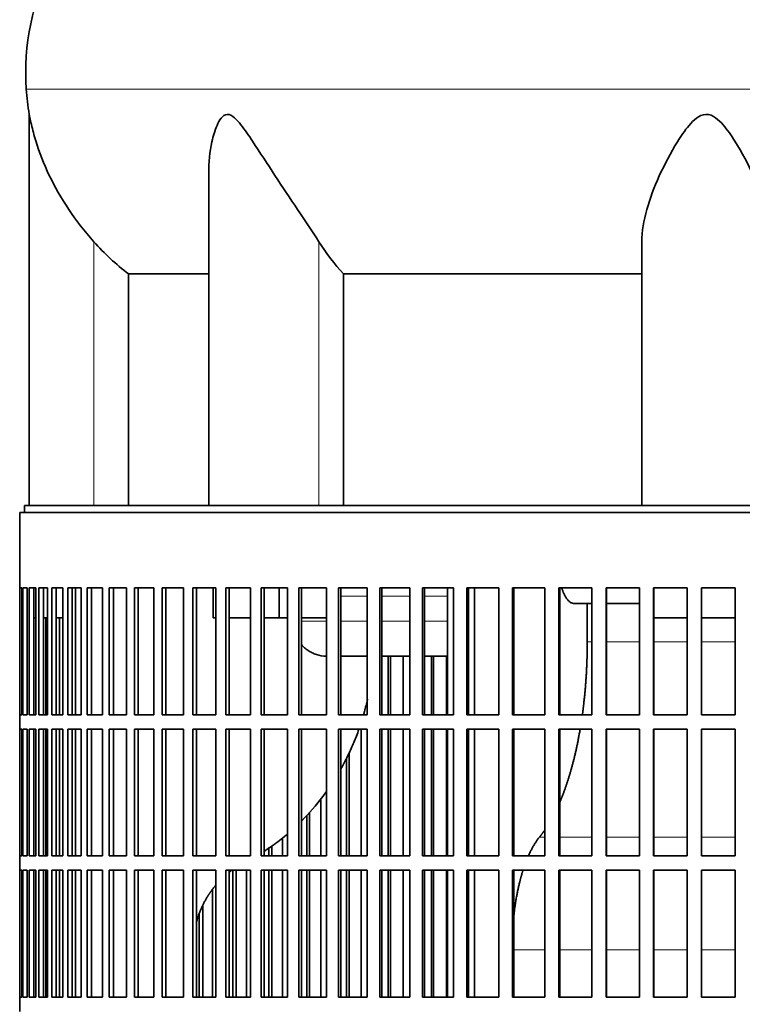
# Model space of a CAD drawing. Header units: millimetres. Extents: x 418 to 1302, y -1347 to 1467.
# Tile 18 of 25: x 925 to 1076, y 124 to 330. Entities that reach past the tile are written whole.
import ezdxf

# ---------------------------------------------------------------- set-up
doc = ezdxf.new("R2010")
doc.units = ezdxf.units.MM
for name, color, linetype in [('VSI344-454_FILTR', 7, 'Continuous'), ('VSI344-454_SUPPO', 7, 'Continuous'), ('VSI344_DIFFUSORE', 7, 'Continuous')]:
    doc.layers.add(name, color=color, linetype=linetype)

# ---------------------------------------------------------------- blocks, each defined once
blk = doc.blocks.new('SE3')
at = {"layer": 'VSI344-454_FILTR', "color": 7, "linetype": 'Continuous', "lineweight": 35}
for p, q in [((925.14, 227.09), (1202.03, 227.09)), ((925.14, 227.09), (925.14, 211.34)), ((925.14, 211.34), (925.14, 211.34)), ((925.14, 184.84), (925.14, 211.34)), ((925.19, 184.84), (925.19, 211.34)), ((925.19, 211.34), (925.56, 211.34)), ((925.56, 184.84), (925.56, 211.34)), ((925.82, 184.84), (925.82, 211.34)), ((925.82, 211.34), (926.68, 211.34)), ((926.68, 184.84), (926.68, 211.34)), ((927.14, 184.84), (927.14, 211.34)), ((927.14, 211.34), (928.49, 211.34)), ((928.12, 184.84), (928.12, 211.34)), ((928.49, 184.84), (928.49, 211.34)), ((929.16, 184.84), (929.16, 211.34)), ((929.16, 211.34), (930.98, 211.34)), ((930.12, 184.84), (930.12, 211.34)), ((930.98, 184.84), (930.98, 211.34)), ((931.85, 184.84), (931.85, 211.34)), ((931.85, 211.34), (934.14, 211.34)), ((932.79, 184.84), (932.79, 211.34)), ((934.14, 184.84), (934.14, 211.34)), ((935.21, 184.84), (935.21, 211.34)), ((935.21, 211.34), (937.96, 211.34)), ((936.13, 184.84), (936.13, 211.34)), ((937.96, 184.84), (937.96, 211.34)), ((939.22, 184.84), (939.22, 211.34)), ((939.22, 211.34), (942.41, 211.34)), ((940.11, 184.84), (940.11, 211.34)), ((942.41, 184.84), (942.41, 211.34)), ((943.86, 184.84), (943.86, 211.34)), ((943.86, 211.34), (947.48, 211.34)), ((944.71, 184.84), (944.71, 211.34)), ((947.48, 184.84), (947.48, 211.34)), ((949.1, 184.84), (949.1, 211.34)), ((949.1, 211.34), (953.14, 211.34)), ((949.92, 184.84), (949.92, 211.34)), ((953.14, 184.84), (953.14, 211.34)), ((954.93, 184.84), (954.93, 211.34)), ((954.93, 211.34), (959.36, 211.34)), ((955.71, 184.84), (955.71, 211.34)), ((959.36, 184.84), (959.36, 211.34)), ((961.32, 184.84), (961.32, 211.34)), ((961.32, 211.34), (966.12, 211.34)), ((962.05, 184.84), (962.05, 211.34)), ((966.12, 184.84), (966.12, 211.34)), ((968.23, 211.34), (973.37, 211.34)), ((968.23, 184.84), (968.23, 211.34)), ((968.91, 184.84), (968.91, 211.34)), ((973.37, 184.84), (973.37, 211.34)), ((975.62, 211.34), (981.09, 211.34)), ((975.62, 184.84), (975.62, 211.34)), ((976.25, 184.84), (976.25, 211.34)), ((981.09, 184.84), (981.09, 211.34)), ((983.47, 211.34), (989.23, 211.34)), ((983.47, 184.84), (983.47, 211.34)), ((984.04, 184.84), (984.04, 211.34)), ((989.23, 184.84), (989.23, 211.34)), ((991.73, 211.34), (997.76, 211.34)), ((991.73, 184.84), (991.73, 211.34)), ((992.25, 184.84), (992.25, 211.34)), ((997.76, 184.84), (997.76, 211.34)), ((1000.37, 211.34), (1006.64, 211.34)), ((1000.37, 184.84), (1000.37, 211.34)), ((1000.83, 184.84), (1000.83, 211.34)), ((1006.64, 184.84), (1006.64, 211.34)), ((1009.34, 211.34), (1015.82, 211.34)), ((1009.34, 184.84), (1009.34, 211.34)), ((1009.74, 184.84), (1009.74, 211.34)), ((1015.82, 184.84), (1015.82, 211.34)), ((1018.6, 211.34), (1025.26, 211.34)), ((1018.6, 184.84), (1018.6, 211.34)), ((1018.93, 184.84), (1018.93, 211.34)), ((1025.26, 184.84), (1025.26, 211.34)), ((1028.11, 211.34), (1034.9, 211.34)), ((1028.11, 184.84), (1028.11, 211.34)), ((1028.37, 184.84), (1028.37, 211.34)), ((1034.9, 184.84), (1034.9, 211.34)), ((1037.81, 211.34), (1044.72, 211.34)), ((1037.81, 184.84), (1037.81, 211.34)), ((1038, 184.84), (1038, 211.34)), ((1044.72, 184.84), (1044.72, 211.34)), ((1047.66, 211.34), (1054.64, 211.34)), ((1047.66, 184.84), (1047.66, 211.34)), ((1047.78, 184.84), (1047.78, 211.34)), ((1054.64, 184.84), (1054.64, 211.34)), ((1057.61, 211.34), (1064.64, 211.34)), ((1057.61, 184.84), (1057.61, 211.34)), ((1057.67, 184.84), (1057.67, 211.34)), ((1064.64, 184.84), (1064.64, 211.34)), ((1067.62, 211.34), (1074.66, 211.34)), ((1067.62, 184.84), (1067.62, 211.34)), ((1074.64, 184.84), (1074.64, 211.34)), ((1074.66, 184.84), (1074.66, 211.34)), ((928.48, 184.84), (928.48, 205.09)), ((930.62, 184.84), (930.62, 205.09)), ((933.43, 184.84), (933.43, 205.09)), ((1002.16, 184.84), (1002.16, 197.09)), ((1002.65, 184.84), (1002.65, 197.09)), ((1005.24, 184.84), (1005.24, 197.09)), ((1011.2, 184.84), (1011.2, 197.09)), ((1011.62, 184.84), (1011.62, 197.09)), ((1014.3, 184.84), (1014.3, 197.09)), ((925.14, 184.84), (925.14, 184.84)), ((925.14, 184.84), (925.14, 181.84)), ((925.19, 184.84), (925.56, 184.84)), ((925.82, 184.84), (926.68, 184.84)), ((927.14, 184.84), (928.49, 184.84)), ((929.16, 184.84), (930.98, 184.84)), ((931.85, 184.84), (934.14, 184.84)), ((935.21, 184.84), (937.96, 184.84)), ((939.22, 184.84), (942.41, 184.84)), ((943.86, 184.84), (947.48, 184.84)), ((949.1, 184.84), (953.14, 184.84)), ((954.93, 184.84), (959.36, 184.84)), ((961.32, 184.84), (966.12, 184.84)), ((968.23, 184.84), (973.37, 184.84)), ((975.62, 184.84), (981.09, 184.84)), ((983.47, 184.84), (989.23, 184.84)), ((991.73, 184.84), (997.76, 184.84)), ((1000.37, 184.84), (1006.64, 184.84)), ((1009.34, 184.84), (1015.82, 184.84)), ((1018.6, 184.84), (1025.26, 184.84)), ((1028.11, 184.84), (1034.9, 184.84)), ((1037.81, 184.84), (1044.72, 184.84)), ((1047.66, 184.84), (1054.64, 184.84)), ((1057.61, 184.84), (1064.64, 184.84)), ((1067.62, 184.84), (1074.66, 184.84)), ((925.14, 181.84), (925.14, 181.84)), ((925.14, 155.34), (925.14, 181.84)), ((925.19, 155.34), (925.19, 181.84)), ((925.19, 181.84), (925.56, 181.84)), ((925.56, 155.34), (925.56, 181.84)), ((925.82, 155.34), (925.82, 181.84)), ((925.82, 181.84), (926.68, 181.84)), ((926.68, 155.34), (926.68, 181.84)), ((927.14, 155.34), (927.14, 181.84)), ((927.14, 181.84), (928.49, 181.84)), ((928.12, 155.34), (928.12, 181.84)), ((928.48, 155.34), (928.48, 181.84)), ((928.49, 155.34), (928.49, 181.84)), ((929.16, 155.34), (929.16, 181.84)), ((929.16, 181.84), (930.98, 181.84)), ((930.12, 155.34), (930.12, 181.84)), ((930.62, 155.34), (930.62, 181.84)), ((930.98, 155.34), (930.98, 181.84)), ((931.85, 155.34), (931.85, 181.84)), ((931.85, 181.84), (934.14, 181.84)), ((932.79, 155.34), (932.79, 181.84)), ((933.43, 155.34), (933.43, 181.84)), ((934.14, 155.34), (934.14, 181.84)), ((935.21, 155.34), (935.21, 181.84)), ((935.21, 181.84), (937.96, 181.84)), ((936.13, 155.34), (936.13, 181.84)), ((937.96, 155.34), (937.96, 181.84)), ((939.22, 155.34), (939.22, 181.84)), ((939.22, 181.84), (942.41, 181.84)), ((940.11, 155.34), (940.11, 181.84)), ((942.41, 155.34), (942.41, 181.84)), ((943.86, 155.34), (943.86, 181.84)), ((943.86, 181.84), (947.48, 181.84)), ((944.71, 155.34), (944.71, 181.84)), ((947.48, 155.34), (947.48, 181.84)), ((949.1, 155.34), (949.1, 181.84)), ((949.1, 181.84), (953.14, 181.84)), ((949.92, 155.34), (949.92, 181.84)), ((953.14, 155.34), (953.14, 181.84)), ((954.93, 155.34), (954.93, 181.84)), ((954.93, 181.84), (959.36, 181.84)), ((955.71, 155.34), (955.71, 181.84)), ((959.36, 155.34), (959.36, 181.84)), ((961.32, 155.34), (961.32, 181.84)), ((961.32, 181.84), (966.12, 181.84)), ((962.05, 155.34), (962.05, 181.84)), ((966.12, 155.34), (966.12, 181.84)), ((968.23, 181.84), (973.37, 181.84)), ((968.23, 155.34), (968.23, 181.84)), ((968.91, 155.34), (968.91, 181.84)), ((973.37, 155.34), (973.37, 181.84)), ((975.62, 181.84), (981.09, 181.84)), ((975.62, 155.34), (975.62, 181.84)), ((976.25, 155.34), (976.25, 181.84)), ((981.09, 155.34), (981.09, 181.84)), ((983.47, 181.84), (989.23, 181.84)), ((983.47, 155.34), (983.47, 181.84)), ((984.04, 155.34), (984.04, 181.84)), ((989.23, 155.34), (989.23, 181.84)), ((991.73, 181.84), (997.76, 181.84)), ((991.73, 155.34), (991.73, 181.84)), ((992.25, 155.34), (992.25, 181.84)), ((996.49, 155.34), (996.49, 181.84)), ((997.76, 155.34), (997.76, 181.84)), ((1000.37, 181.84), (1006.64, 181.84)), ((1000.37, 155.34), (1000.37, 181.84)), ((1000.83, 155.34), (1000.83, 181.84)), ((1002.16, 155.34), (1002.16, 181.84)), ((1002.65, 155.34), (1002.65, 181.84)), ((1005.24, 155.34), (1005.24, 181.84)), ((1006.64, 155.34), (1006.64, 181.84)), ((1009.34, 181.84), (1015.82, 181.84)), ((1009.34, 155.34), (1009.34, 181.84)), ((1009.74, 155.34), (1009.74, 181.84)), ((1011.2, 155.34), (1011.2, 181.84)), ((1011.62, 155.34), (1011.62, 181.84)), ((1014.3, 155.34), (1014.3, 181.84)), ((1015.82, 155.34), (1015.82, 181.84)), ((1018.6, 181.84), (1025.26, 181.84)), ((1018.6, 155.34), (1018.6, 181.84)), ((1018.93, 155.34), (1018.93, 181.84)), ((1025.26, 155.34), (1025.26, 181.84)), ((1028.11, 181.84), (1034.9, 181.84)), ((1028.11, 155.34), (1028.11, 181.84)), ((1028.37, 155.34), (1028.37, 181.84)), ((1034.9, 155.34), (1034.9, 181.84)), ((1037.81, 181.84), (1044.72, 181.84)), ((1037.81, 155.34), (1037.81, 181.84)), ((1038, 155.34), (1038, 181.84)), ((1044.72, 155.34), (1044.72, 181.84)), ((1047.66, 181.84), (1054.64, 181.84)), ((1047.66, 155.34), (1047.66, 181.84)), ((1047.78, 155.34), (1047.78, 181.84)), ((1054.64, 155.34), (1054.64, 181.84)), ((1057.61, 181.84), (1064.64, 181.84)), ((1057.61, 155.34), (1057.61, 181.84)), ((1057.67, 155.34), (1057.67, 181.84)), ((1064.64, 155.34), (1064.64, 181.84)), ((1067.62, 181.84), (1074.66, 181.84)), ((1067.62, 155.34), (1067.62, 181.84)), ((1074.64, 155.34), (1074.64, 181.84)), ((1074.66, 155.34), (1074.66, 181.84)), ((993.45, 155.34), (993.45, 175.8)), ((994, 155.34), (994, 176.9)), ((988.1, 155.34), (988.1, 167.29)), ((985.11, 155.34), (985.11, 163.82)), ((985.71, 155.34), (985.71, 164.45)), ((980.09, 155.34), (980.09, 159.14)), ((977.17, 155.34), (977.17, 156.97)), ((977.83, 155.34), (977.83, 157.41)), ((925.14, 155.34), (925.14, 155.34)), ((925.14, 155.34), (925.14, 152.34)), ((925.19, 155.34), (925.56, 155.34)), ((925.82, 155.34), (926.68, 155.34)), ((927.14, 155.34), (928.49, 155.34)), ((929.16, 155.34), (930.98, 155.34)), ((931.85, 155.34), (934.14, 155.34)), ((935.21, 155.34), (937.96, 155.34)), ((939.22, 155.34), (942.41, 155.34)), ((943.86, 155.34), (947.48, 155.34)), ((949.1, 155.34), (953.14, 155.34)), ((954.93, 155.34), (959.36, 155.34)), ((961.32, 155.34), (966.12, 155.34)), ((968.23, 155.34), (973.37, 155.34)), ((975.62, 155.34), (981.09, 155.34)), ((983.47, 155.34), (989.23, 155.34)), ((991.73, 155.34), (997.76, 155.34)), ((1000.37, 155.34), (1006.64, 155.34)), ((1009.34, 155.34), (1015.82, 155.34)), ((1018.6, 155.34), (1025.26, 155.34)), ((1028.11, 155.34), (1034.9, 155.34)), ((1037.81, 155.34), (1044.72, 155.34)), ((1047.66, 155.34), (1054.64, 155.34)), ((1057.61, 155.34), (1064.64, 155.34)), ((1067.62, 155.34), (1074.66, 155.34)), ((925.14, 152.34), (925.14, 152.34)), ((925.14, 125.84), (925.14, 152.34)), ((925.19, 125.84), (925.19, 152.34)), ((925.19, 152.34), (925.56, 152.34)), ((925.56, 125.84), (925.56, 152.34)), ((925.82, 125.84), (925.82, 152.34)), ((925.82, 152.34), (926.68, 152.34)), ((926.68, 125.84), (926.68, 152.34)), ((927.14, 125.84), (927.14, 152.34)), ((927.14, 152.34), (928.49, 152.34)), ((928.12, 125.84), (928.12, 152.34)), ((928.48, 125.84), (928.48, 152.34)), ((928.49, 125.84), (928.49, 152.34)), ((929.16, 125.84), (929.16, 152.34)), ((929.16, 152.34), (930.98, 152.34)), ((930.12, 125.84), (930.12, 152.34)), ((930.62, 125.84), (930.62, 152.34)), ((930.98, 125.84), (930.98, 152.34)), ((931.85, 125.84), (931.85, 152.34)), ((931.85, 152.34), (934.14, 152.34)), ((932.79, 125.84), (932.79, 152.34)), ((933.43, 125.84), (933.43, 152.34)), ((934.14, 125.84), (934.14, 152.34)), ((935.21, 125.84), (935.21, 152.34)), ((935.21, 152.34), (937.96, 152.34)), ((936.13, 125.84), (936.13, 152.34)), ((937.96, 125.84), (937.96, 152.34)), ((939.22, 125.84), (939.22, 152.34)), ((939.22, 152.34), (942.41, 152.34)), ((940.11, 125.84), (940.11, 152.34)), ((942.41, 125.84), (942.41, 152.34)), ((943.86, 125.84), (943.86, 152.34)), ((943.86, 152.34), (947.48, 152.34)), ((944.71, 125.84), (944.71, 152.34)), ((947.48, 125.84), (947.48, 152.34)), ((949.1, 125.84), (949.1, 152.34)), ((949.1, 152.34), (953.14, 152.34)), ((949.92, 125.84), (949.92, 152.34)), ((953.14, 125.84), (953.14, 152.34)), ((954.93, 125.84), (954.93, 152.34)), ((954.93, 152.34), (959.36, 152.34)), ((955.71, 125.84), (955.71, 152.34)), ((959.36, 125.84), (959.36, 152.34)), ((961.32, 125.84), (961.32, 152.34)), ((961.32, 152.34), (966.12, 152.34)), ((962.05, 125.84), (962.05, 152.34)), ((966.12, 125.84), (966.12, 152.34)), ((968.23, 152.34), (973.37, 152.34)), ((968.23, 125.84), (968.23, 152.34)), ((968.91, 125.84), (968.91, 152.34)), ((969.68, 125.84), (969.68, 152.34)), ((970.39, 125.84), (970.39, 152.34)), ((972.52, 125.84), (972.52, 152.34)), ((973.37, 125.84), (973.37, 152.34)), ((975.62, 152.34), (981.09, 152.34)), ((975.62, 125.84), (975.62, 152.34)), ((976.25, 125.84), (976.25, 152.34)), ((977.17, 125.84), (977.17, 152.34)), ((977.83, 125.84), (977.83, 152.34)), ((980.09, 125.84), (980.09, 152.34)), ((981.09, 125.84), (981.09, 152.34)), ((983.47, 152.34), (989.23, 152.34)), ((983.47, 125.84), (983.47, 152.34)), ((984.04, 125.84), (984.04, 152.34)), ((985.11, 125.84), (985.11, 152.34)), ((985.71, 125.84), (985.71, 152.34)), ((988.1, 125.84), (988.1, 152.34)), ((989.23, 125.84), (989.23, 152.34)), ((991.73, 152.34), (997.76, 152.34)), ((991.73, 125.84), (991.73, 152.34)), ((992.25, 125.84), (992.25, 152.34)), ((993.45, 125.84), (993.45, 152.34)), ((994, 125.84), (994, 152.34)), ((996.49, 125.84), (996.49, 152.34)), ((997.76, 125.84), (997.76, 152.34)), ((1000.37, 152.34), (1006.64, 152.34)), ((1000.37, 125.84), (1000.37, 152.34)), ((1000.83, 125.84), (1000.83, 152.34)), ((1002.16, 125.84), (1002.16, 152.34)), ((1002.65, 125.84), (1002.65, 152.34)), ((1005.24, 125.84), (1005.24, 152.34)), ((1006.64, 125.84), (1006.64, 152.34)), ((1009.34, 152.34), (1015.82, 152.34)), ((1009.34, 125.84), (1009.34, 152.34)), ((1009.74, 125.84), (1009.74, 152.34)), ((1011.2, 125.84), (1011.2, 152.34)), ((1011.62, 125.84), (1011.62, 152.34)), ((1014.3, 125.84), (1014.3, 152.34)), ((1015.82, 125.84), (1015.82, 152.34)), ((1018.6, 152.34), (1025.26, 152.34)), ((1018.6, 125.84), (1018.6, 152.34)), ((1018.93, 125.84), (1018.93, 152.34)), ((1025.26, 125.84), (1025.26, 152.34)), ((1028.11, 152.34), (1034.9, 152.34)), ((1028.11, 125.84), (1028.11, 152.34)), ((1028.37, 125.84), (1028.37, 152.34)), ((1034.9, 125.84), (1034.9, 152.34)), ((1037.81, 152.34), (1044.72, 152.34)), ((1037.81, 125.84), (1037.81, 152.34)), ((1038, 125.84), (1038, 152.34)), ((1044.72, 125.84), (1044.72, 152.34)), ((1047.66, 152.34), (1054.64, 152.34)), ((1047.66, 125.84), (1047.66, 152.34)), ((1047.78, 125.84), (1047.78, 152.34)), ((1054.64, 125.84), (1054.64, 152.34)), ((1057.61, 152.34), (1064.64, 152.34)), ((1057.61, 125.84), (1057.61, 152.34)), ((1057.67, 125.84), (1057.67, 152.34)), ((1064.64, 125.84), (1064.64, 152.34)), ((1067.62, 152.34), (1074.66, 152.34)), ((1067.62, 125.84), (1067.62, 152.34)), ((1074.64, 125.84), (1074.64, 152.34)), ((1074.66, 125.84), (1074.66, 152.34)), ((965.42, 125.84), (965.42, 148.31)), ((963.43, 125.84), (963.43, 145.01)), ((962.67, 125.84), (962.67, 143.26)), ((925.14, 125.84), (925.14, 125.84)), ((925.14, 125.84), (925.14, 122.84)), ((925.19, 125.84), (925.56, 125.84)), ((925.82, 125.84), (926.68, 125.84)), ((927.14, 125.84), (928.49, 125.84)), ((929.16, 125.84), (930.98, 125.84)), ((931.85, 125.84), (934.14, 125.84)), ((935.21, 125.84), (937.96, 125.84)), ((939.22, 125.84), (942.41, 125.84)), ((943.86, 125.84), (947.48, 125.84)), ((949.1, 125.84), (953.14, 125.84)), ((954.93, 125.84), (959.36, 125.84)), ((961.32, 125.84), (966.12, 125.84)), ((968.23, 125.84), (973.37, 125.84)), ((975.62, 125.84), (981.09, 125.84)), ((983.47, 125.84), (989.23, 125.84)), ((991.73, 125.84), (997.76, 125.84)), ((1000.37, 125.84), (1006.64, 125.84)), ((1009.34, 125.84), (1015.82, 125.84)), ((1018.6, 125.84), (1025.26, 125.84)), ((1028.11, 125.84), (1034.9, 125.84)), ((1037.81, 125.84), (1044.72, 125.84)), ((1047.66, 125.84), (1054.64, 125.84)), ((1057.61, 125.84), (1064.64, 125.84)), ((1067.62, 125.84), (1074.66, 125.84))]:
    blk.add_line(p, q, dxfattribs=at)
at = {"layer": 'VSI344-454_SUPPO', "color": 7, "linetype": 'Continuous', "lineweight": 35}
for p, q in [((926.14, 227.09), (926.14, 228.59)), ((926.14, 228.59), (1202.83, 228.59)), ((936.79, 184.84), (936.79, 211.34)), ((965.57, 205.09), (965.57, 211.34)), ((979.33, 205.09), (979.33, 211.34)), ((1014.57, 184.84), (1014.57, 211.34)), ((1020.16, 184.84), (1020.16, 211.34)), ((1044.72, 208.09), (1041.06, 208.09)), ((1043.74, 200.09), (1043.74, 208.09)), ((1054.64, 208.09), (1047.78, 208.09)), ((928.12, 205.09), (928.49, 205.09)), ((930.12, 205.09), (930.98, 205.09)), ((932.79, 205.09), (934.14, 205.09)), ((965.57, 205.09), (966.12, 205.09)), ((968.91, 205.09), (973.37, 205.09)), ((976.25, 205.09), (979.33, 205.09)), ((979.33, 205.09), (981.09, 205.09)), ((984.04, 205.09), (989.23, 205.09)), ((1057.67, 205.09), (1064.64, 205.09)), ((1067.62, 205.09), (1074.64, 205.09)), ((992.25, 197.09), (997.76, 197.09)), ((1000.83, 197.09), (1006.64, 197.09)), ((1009.74, 197.09), (1014.57, 197.09)), ((936.79, 155.34), (936.79, 181.84)), ((1014.57, 155.34), (1014.57, 181.84)), ((1020.16, 155.34), (1020.16, 181.84)), ((936.79, 125.84), (936.79, 152.34)), ((1014.57, 125.84), (1014.57, 152.34)), ((1020.16, 125.84), (1020.16, 152.34))]:
    blk.add_line(p, q, dxfattribs=at)
at = {"layer": 'VSI344-454_SUPPO', "color": 4, "linetype": 'Continuous', "lineweight": 9}
for p, q in [((997.76, 209.61), (992.25, 209.61)), ((1006.64, 209.61), (1000.83, 209.61)), ((1014.57, 209.61), (1009.74, 209.61)), ((984.04, 204.39), (989.23, 204.39)), ((992.25, 204.39), (997.76, 204.39)), ((1000.83, 204.39), (1006.64, 204.39)), ((1009.74, 204.39), (1014.57, 204.39)), ((1043.74, 200.09), (1044.72, 200.09)), ((1047.78, 200.09), (1054.64, 200.09)), ((1057.67, 200.09), (1064.64, 200.09)), ((1067.62, 200.09), (1074.64, 200.09)), ((1033.77, 159.3), (1034.9, 159.3)), ((1038, 159.3), (1044.72, 159.3)), ((1047.78, 159.3), (1054.64, 159.3)), ((1057.67, 159.3), (1064.64, 159.3)), ((1067.62, 159.3), (1074.64, 159.3)), ((1028.37, 135.74), (1034.9, 135.74)), ((1038, 135.74), (1044.72, 135.74)), ((1047.78, 135.74), (1054.64, 135.74)), ((1057.67, 135.74), (1064.64, 135.74)), ((1067.62, 135.74), (1074.64, 135.74))]:
    blk.add_line(p, q, dxfattribs=at)
at = {"layer": 'VSI344-454_SUPPO', "color": 7, "linetype": 'Continuous', "lineweight": 35}
for points, degree, knots in [([(1038.4, 211.33), (1038.4, 211.33), (1038.43, 211.24), (1038.49, 211.08), (1038.57, 210.85), (1038.65, 210.63), (1038.74, 210.41), (1038.84, 210.18), (1038.97, 209.92), (1039.11, 209.65), (1039.26, 209.39), (1039.42, 209.15), (1039.6, 208.93), (1039.78, 208.72), (1039.97, 208.54), (1040.17, 208.38), (1040.38, 208.25), (1040.6, 208.16), (1040.83, 208.1), (1040.98, 208.09), (1041.06, 208.09)], 3, [0.3484291, 0.3484291, 0.3484291, 0.3484291, 0.3502935, 0.3759894, 0.4017757, 0.4276525, 0.4536199, 0.4796779, 0.5164483, 0.5544168, 0.5935835, 0.6339485, 0.6755117, 0.7182732, 0.7622329, 0.8073906, 0.8537464, 0.9013, 0.9500512, 1, 1, 1, 1]), ([(1042.72, 184.8), (1042.9, 186.13), (1043.05, 187.49), (1043.4, 190.55), (1043.57, 193.72), (1043.74, 196.89), (1043.74, 200.09)], 2, [0.6946638, 0.6946638, 0.6946638, 0.75, 0.75, 0.875, 0.875, 1, 1, 1]), ([(983.99, 199.5), (983.99, 199.5), (984.2, 199.26), (984.65, 198.82), (985.41, 198.25), (986.24, 197.77), (987.49, 197.26), (988.52, 197.1), (989.23, 197.09)], 3, [0.2627974, 0.2627974, 0.2627974, 0.2627974, 0.2631364, 0.3099596, 0.3576304, 0.4061488, 0.4555148, 0.5652048, 0.5652048, 0.5652048, 0.5652048]), ([(997.83, 188.09), (997.83, 188.07), (997.63, 187.2), (997.36, 186.12), (997.06, 185.06), (997, 184.84)], 3, [0.20939159, 0.20939159, 0.20939159, 0.20939159, 0.21029258, 0.25575259, 0.26772218, 0.26772218, 0.26772218, 0.26772218]), ([(996.03, 181.83), (995.86, 181.34), (995.35, 179.98), (994.43, 177.76), (993.33, 175.49), (992.58, 174.09), (992.26, 173.53)], 3, [0.3227065, 0.3227065, 0.3227065, 0.3227065, 0.350074, 0.3989353, 0.4489304, 0.4829363, 0.4829363, 0.4829363, 0.4829363]), ([(1038.01, 166.6), (1038.85, 168.56), (1039.58, 170.78), (1040.38, 173.2), (1041.04, 175.9), (1041.7, 178.6), (1042.2, 181.51), (1042.23, 181.67), (1042.26, 181.83)], 2, [0.2602896, 0.2602896, 0.2602896, 0.375, 0.375, 0.5, 0.5, 0.625, 0.625, 0.6319131, 0.6319131, 0.6319131]), ([(989.25, 168.81), (989, 168.45), (987.4, 166.29), (985.64, 164.26), (984.07, 162.69)], 3, [0.5820331, 0.5820331, 0.5820331, 0.5820331, 0.6055217, 0.7255565, 0.7255565, 0.7255565, 0.7255565]), ([(981.12, 159.96), (980.68, 159.59), (979.27, 158.44), (977.64, 157.25), (976.43, 156.45), (976.26, 156.34)], 3, [0.7982019, 0.7982019, 0.7982019, 0.7982019, 0.8292841, 0.897392, 0.9085779, 0.9085779, 0.9085779, 0.9085779]), ([(1028.35, 142.41), (1028.38, 142.7), (1028.42, 143), (1028.81, 146.57), (1029.58, 149.71), (1029.92, 151.1), (1030.32, 152.35)], 2, [0.2294074, 0.2294074, 0.2294074, 0.25, 0.25, 0.5, 0.5, 0.6111069, 0.6111069, 0.6111069]), ([(962.04, 141.43), (962.79, 144.16), (964.17, 146.49), (965.02, 147.93), (966.09, 149.21)], 2, [0.2553084, 0.2553084, 0.2553084, 0.5, 0.5, 0.6516471, 0.6516471, 0.6516471])]:
    blk.add_open_spline(points, degree=degree, knots=knots, dxfattribs=at)
for points in [[(1033.77, 159.3), (1034.36, 160.02), (1034.92, 160.84)], [(1031.44, 155.34), (1032.5, 157.76), (1033.77, 159.3)], [(968.88, 151.91), (969.17, 152.14), (969.46, 152.35)]]:
    blk.add_open_spline(points, degree=2, dxfattribs=at)
at = {"layer": 'VSI344_DIFFUSORE', "color": 4, "linetype": 'Continuous', "lineweight": 9}
for p, q in [((1207.07, 315.59), (926.5, 315.59)), ((940.64, 228.59), (940.64, 283.69)), ((987.67, 228.59), (987.67, 283.69))]:
    blk.add_line(p, q, dxfattribs=at)
at = {"layer": 'VSI344_DIFFUSORE', "color": 7, "linetype": 'Continuous', "lineweight": 35}
for p, q in [((927.14, 310.3), (927.14, 228.59)), ((964.63, 298.08), (964.63, 228.59)), ((1055.14, 228.59), (1055.14, 283.69)), ((947.89, 276.96), (964.63, 276.96)), ((947.89, 228.59), (947.89, 276.96)), ((992.8, 276.96), (1055.14, 276.96)), ((992.8, 228.59), (992.8, 276.96))]:
    blk.add_line(p, q, dxfattribs=at)
for centre, radius, start, end in [((976.31, 319.03), 49.92, 152.418, 183.9452), ((979.88, 319.27), 53.5, 183.9452, 189.6563)]:
    blk.add_arc(centre, radius, start, end, dxfattribs=at)
for points, knots in [([(940.64, 283.69), (938.69, 285.86), (936.95, 288.11), (933.83, 292.78), (932.46, 295.18), (930.18, 299.96), (929.24, 302.38), (928.14, 305.94), (927.83, 307.12), (927.46, 308.72), (927.35, 309.23), (927.19, 310.02), (927.14, 310.3), (927.14, 310.3)], [0, 0, 0, 0, 0.125, 0.125, 0.25, 0.25, 0.375, 0.375, 0.4375, 0.4375, 0.46875, 0.46875, 0.4975159, 0.4975159, 0.4975159, 0.4975159]), ([(987.67, 283.69), (986.3, 285.86), (984.79, 288.1), (981.65, 292.76), (980.05, 295.15), (976.91, 299.92), (975.36, 302.34), (973, 305.89), (972.21, 307.06), (970.95, 308.66), (970.52, 309.18), (969.56, 310.01), (969.02, 310.33), (968.01, 310.27), (967.57, 309.92), (966.89, 309.06), (966.62, 308.55), (965.91, 306.93), (965.58, 305.77), (964.85, 302.46), (964.62, 300.26), (964.63, 298.08)], [0, 0, 0, 0, 0.125, 0.125, 0.25, 0.25, 0.375, 0.375, 0.4375, 0.4375, 0.46875, 0.46875, 0.5, 0.5, 0.53125, 0.53125, 0.5625, 0.5625, 0.625, 0.625, 0.7389823, 0.7389823, 0.7389823, 0.7389823]), ([(1082.14, 283.69), (1082.14, 285.86), (1081.73, 288.1), (1080.42, 292.76), (1079.51, 295.15), (1077.34, 299.92), (1076.09, 302.34), (1073.86, 305.89), (1073.06, 307.06), (1071.66, 308.66), (1071.15, 309.18), (1069.97, 310.01), (1069.27, 310.33), (1067.82, 310.27), (1067.14, 309.92), (1065.99, 309.06), (1065.5, 308.55), (1064.11, 306.93), (1063.33, 305.77), (1061.14, 302.26), (1059.88, 299.83), (1057.73, 295.07), (1056.84, 292.73), (1055.54, 288.12), (1055.14, 285.84), (1055.14, 283.69)], [0, 0, 0, 0, 0.125, 0.125, 0.25, 0.25, 0.375, 0.375, 0.4375, 0.4375, 0.46875, 0.46875, 0.5, 0.5, 0.53125, 0.53125, 0.5625, 0.5625, 0.625, 0.625, 0.75, 0.75, 0.875, 0.875, 1, 1, 1, 1])]:
    blk.add_open_spline(points, degree=3, knots=knots, dxfattribs=at)
for points in [[(947.89, 276.96), (945.26, 278.98), (942.84, 281.22), (940.64, 283.69)], [(992.8, 276.96), (990.94, 278.98), (989.23, 281.22), (987.67, 283.69)]]:
    blk.add_open_spline(points, degree=3, dxfattribs=at)

msp = doc.modelspace()

# ---------------------------------------------------------------- block references
msp.add_blockref('SE3', (0, 0))

doc.saveas('drawing.dxf')
